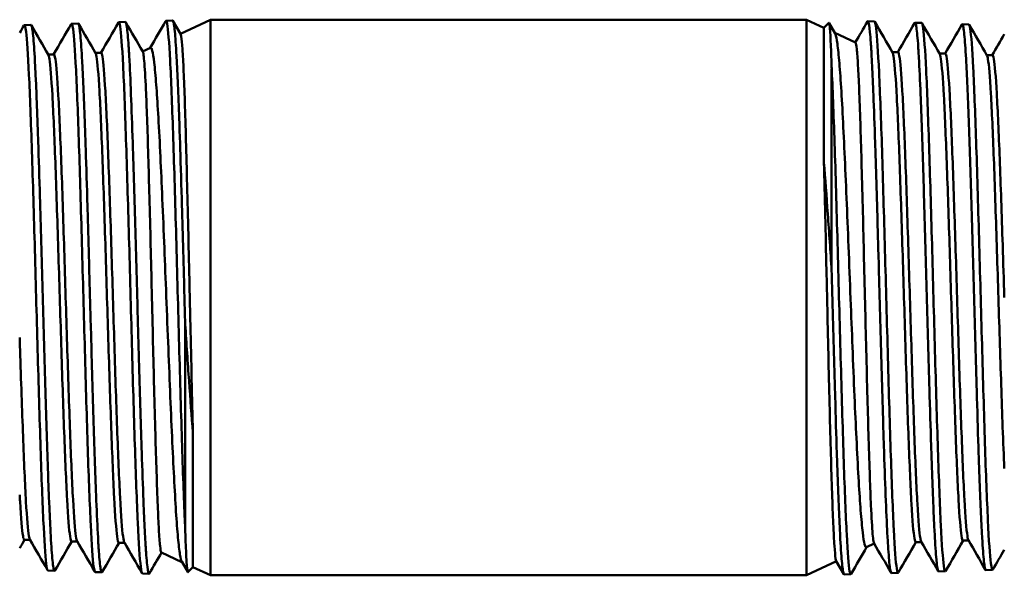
# Model space of a CAD drawing. Header units: inches. Extents: x 1 to 203, y 4 to 128.
# Tile 64 of 127: x 61.024 to 62.514, y 81.332 to 82.172. Entities that reach past the tile are written whole.
import ezdxf

# ---------------------------------------------------------------- set-up
doc = ezdxf.new("R2010")
doc.units = ezdxf.units.IN
doc.header["$LTSCALE"] = 6
doc.header["$MEASUREMENT"] = 0
doc.layers.add('Visible (ANSI)', color=7, linetype='Continuous', lineweight=50)

msp = doc.modelspace()

# ---------------------------------------------------------------- linework, layer by layer
at = {"layer": 'Visible (ANSI)'}
for p, q in [((61.0315, 82.1633), (61.0415, 82.1636)), ((61.1029, 82.1655), (61.1129, 82.1658)), ((61.1743, 82.1677), (61.1844, 82.1681)), ((61.2458, 82.17), (61.2558, 82.1703)), ((61.2563, 82.1698), (61.2678, 82.1499)), ((61.2676, 82.1503), (61.313, 82.1715)), ((61.313, 82.1715), (61.313, 81.3315)), ((61.313, 82.1715), (62.2143, 82.1715)), ((62.2143, 81.3315), (62.2143, 82.1715)), ((62.2408, 82.1591), (62.2143, 82.1715)), ((62.2408, 82.1591), (62.2483, 82.1667)), ((62.2408, 82.1591), (62.2408, 81.9558)), ((62.2487, 82.1665), (62.2578, 82.1508)), ((62.3172, 82.1689), (62.3072, 82.1692)), ((62.3886, 82.1666), (62.3786, 82.1669)), ((62.4601, 82.1644), (62.45, 82.1647)), ((62.2885, 82.1369), (62.2574, 82.1514)), ((61.2103, 82.1236), (61.2222, 82.1292)), ((61.0761, 82.1191), (61.0675, 82.1191)), ((61.1476, 82.1213), (61.1389, 82.1213)), ((62.3443, 82.1224), (62.3529, 82.1224)), ((62.4157, 82.1202), (62.4243, 82.1202)), ((62.4871, 82.118), (62.4958, 82.118)), ((62.2525, 81.7921), (62.2525, 82.0971)), ((61.2748, 81.7109), (61.2748, 81.4059)), ((61.2865, 81.3439), (61.2865, 81.5472)), ((61.0401, 81.385), (61.0315, 81.385)), ((61.1115, 81.3828), (61.1029, 81.3828)), ((61.183, 81.3806), (61.1744, 81.3806)), ((62.3169, 81.3794), (62.305, 81.3738)), ((62.3797, 81.3817), (62.3883, 81.3817)), ((62.4511, 81.3839), (62.4597, 81.3839)), ((61.2387, 81.3661), (61.2699, 81.3516)), ((61.2786, 81.3365), (61.2695, 81.3522)), ((61.2865, 81.3439), (61.2789, 81.3363)), ((61.2865, 81.3439), (61.313, 81.3315)), ((62.2597, 81.3527), (62.2143, 81.3315)), ((62.2709, 81.3332), (62.2594, 81.3531)), ((62.4958, 81.3397), (62.4857, 81.3394)), ((61.0672, 81.3386), (61.0772, 81.3383)), ((61.1386, 81.3364), (61.1486, 81.3361)), ((61.2101, 81.3341), (61.2201, 81.3338)), ((61.313, 81.3315), (62.2143, 81.3315)), ((62.2815, 81.333), (62.2715, 81.3327)), ((62.3529, 81.3353), (62.3429, 81.3349)), ((62.4243, 81.3375), (62.4143, 81.3372))]:
    msp.add_line(p, q, dxfattribs=at)
for centre, start_param, end_param in [((62.2521, 81.8394), 5.603007, 5.614816), ((61.2751, 81.6636), 2.461415, 2.473224)]:
    msp.add_ellipse(centre, major_axis=(-0.0059, 0.3314), ratio=0.02431, start_param=start_param, end_param=end_param, dxfattribs=at)
for points in [[(61.0244, 82.1515), (61.0266, 82.1553), (61.0288, 82.159), (61.0309, 82.1628)], [(61.0421, 82.163), (61.0507, 82.1482), (61.0593, 82.1334), (61.0678, 82.1186)], [(61.0758, 82.1191), (61.0847, 82.1344), (61.0935, 82.1497), (61.1024, 82.165)], [(61.1135, 82.1654), (61.1221, 82.1505), (61.1307, 82.1356), (61.1392, 82.1208)], [(61.1473, 82.1213), (61.1561, 82.1366), (61.165, 82.1519), (61.1738, 82.1672)], [(61.185, 82.1675), (61.1935, 82.1527), (61.202, 82.138), (61.2106, 82.1232)], [(61.2218, 82.129), (61.2296, 82.1425), (61.2374, 82.156), (61.2452, 82.1695)], [(62.2883, 82.137), (62.2944, 82.1476), (62.3005, 82.1581), (62.3066, 82.1687)], [(62.3178, 82.1681), (62.3268, 82.1527), (62.3357, 82.1373), (62.3446, 82.1219)], [(62.3526, 82.1224), (62.3611, 82.1371), (62.3696, 82.1518), (62.378, 82.1665)], [(62.3893, 82.1659), (62.3982, 82.1505), (62.4071, 82.1351), (62.416, 82.1197)], [(62.424, 82.1202), (62.4325, 82.1349), (62.441, 82.1496), (62.4495, 82.1642)], [(62.4607, 82.1637), (62.4696, 82.1483), (62.4785, 82.1329), (62.4874, 82.1175)], [(62.4955, 82.118), (62.5015, 82.1285), (62.5076, 82.1389), (62.5136, 82.1494)], [(61.0318, 81.385), (61.0293, 81.3808), (61.0269, 81.3765), (61.0244, 81.3723)], [(61.0666, 81.3393), (61.0576, 81.3547), (61.0487, 81.3701), (61.0398, 81.3855)], [(62.4851, 81.34), (62.4765, 81.3548), (62.468, 81.3696), (62.4594, 81.3844)], [(61.1032, 81.3828), (61.0947, 81.3681), (61.0863, 81.3534), (61.0778, 81.3388)], [(61.138, 81.3371), (61.1291, 81.3525), (61.1202, 81.3679), (61.1112, 81.3833)], [(61.1747, 81.3806), (61.1662, 81.3659), (61.1577, 81.3512), (61.1492, 81.3365)], [(61.2094, 81.3349), (61.2005, 81.3503), (61.1916, 81.3657), (61.1827, 81.3811)], [(62.3054, 81.374), (62.2976, 81.3605), (62.2898, 81.347), (62.282, 81.3335)], [(62.3423, 81.3355), (62.3338, 81.3503), (62.3252, 81.365), (62.3167, 81.3798)], [(62.38, 81.3817), (62.3711, 81.3664), (62.3623, 81.3511), (62.3534, 81.3358)], [(62.4138, 81.3376), (62.4052, 81.3525), (62.3966, 81.3674), (62.388, 81.3822)], [(62.4514, 81.3839), (62.4426, 81.3686), (62.4337, 81.3533), (62.4249, 81.338)], [(62.5136, 81.3702), (62.5079, 81.3602), (62.5021, 81.3502), (62.4963, 81.3402)], [(61.239, 81.366), (61.2328, 81.3554), (61.2267, 81.3449), (61.2206, 81.3343)]]:
    msp.add_open_spline(points, degree=3, dxfattribs=at)
for points, knots in [([(61.0672, 81.3386), (61.0665, 81.3386), (61.0658, 81.3409), (61.0652, 81.3453), (61.0637, 81.355), (61.0622, 81.3751), (61.0607, 81.4042), (61.0592, 81.4333), (61.0577, 81.4714), (61.0563, 81.5156), (61.0548, 81.5598), (61.0533, 81.61), (61.0518, 81.6625), (61.0503, 81.715), (61.0488, 81.7698), (61.0474, 81.8228), (61.0459, 81.8757), (61.0444, 81.9268), (61.0429, 81.9722), (61.0414, 82.0176), (61.04, 82.0572), (61.0385, 82.0881), (61.037, 82.1191), (61.0355, 82.1413), (61.034, 82.1531), (61.033, 82.1613), (61.032, 82.1646), (61.0309, 82.1628)], [-0.48616775, -0.48616775, -0.48616775, -0.48616775, -0.484375, -0.484375, -0.484375, -0.48046875, -0.48046875, -0.48046875, -0.4765625, -0.4765625, -0.4765625, -0.47265625, -0.47265625, -0.47265625, -0.46875, -0.46875, -0.46875, -0.46484375, -0.46484375, -0.46484375, -0.4609375, -0.4609375, -0.4609375, -0.45703125, -0.45703125, -0.45703125, -0.45432955, -0.45432955, -0.45432955, -0.45432955]), ([(61.0415, 82.1636), (61.0416, 82.1636), (61.0417, 82.1636), (61.0417, 82.1635), (61.0422, 82.1632), (61.0426, 82.1619), (61.0431, 82.1597), (61.0435, 82.1575), (61.044, 82.1543), (61.0444, 82.1502), (61.0453, 82.142), (61.0462, 82.1303), (61.0471, 82.115), (61.0475, 82.1074), (61.048, 82.0989), (61.0484, 82.0897), (61.0489, 82.0805), (61.0493, 82.0705), (61.0498, 82.0599), (61.0502, 82.0492), (61.0506, 82.0378), (61.0511, 82.0257), (61.0515, 82.0135), (61.052, 82.0008), (61.0524, 81.9876), (61.0533, 81.9612), (61.0542, 81.9329), (61.0551, 81.9026), (61.056, 81.8723), (61.0569, 81.8412), (61.0578, 81.8093), (61.0582, 81.7934), (61.0587, 81.7772), (61.0591, 81.7609), (61.0595, 81.7447), (61.06, 81.7286), (61.0604, 81.7126), (61.0609, 81.6966), (61.0613, 81.6807), (61.0618, 81.6649), (61.0622, 81.6492), (61.0627, 81.6334), (61.0631, 81.6181), (61.064, 81.5874), (61.0649, 81.5584), (61.0658, 81.5311), (61.0662, 81.5174), (61.0667, 81.5041), (61.0671, 81.4915), (61.0675, 81.479), (61.068, 81.4671), (61.0684, 81.4558), (61.0689, 81.4446), (61.0693, 81.4341), (61.0698, 81.4242), (61.0702, 81.4143), (61.0707, 81.4051), (61.0711, 81.3968), (61.072, 81.3802), (61.0729, 81.3671), (61.0738, 81.3574), (61.0742, 81.3525), (61.0747, 81.3485), (61.0751, 81.3455), (61.0756, 81.3425), (61.076, 81.3404), (61.0764, 81.3393), (61.0769, 81.3382), (61.0773, 81.338), (61.0778, 81.3387), (61.0778, 81.3387), (61.0778, 81.3388), (61.0778, 81.3388)], [0.6558918, 0.6558918, 0.6558918, 0.6558918, 0.65625, 0.65625, 0.65625, 0.65820312, 0.65820312, 0.65820312, 0.66015625, 0.66015625, 0.66015625, 0.6640625, 0.6640625, 0.6640625, 0.66601562, 0.66601562, 0.66601562, 0.66796875, 0.66796875, 0.66796875, 0.66992187, 0.66992187, 0.66992187, 0.671875, 0.671875, 0.671875, 0.67578125, 0.67578125, 0.67578125, 0.6796875, 0.6796875, 0.6796875, 0.68164062, 0.68164062, 0.68164062, 0.68359375, 0.68359375, 0.68359375, 0.68554687, 0.68554687, 0.68554687, 0.6875, 0.6875, 0.6875, 0.69140625, 0.69140625, 0.69140625, 0.69335937, 0.69335937, 0.69335937, 0.6953125, 0.6953125, 0.6953125, 0.69726562, 0.69726562, 0.69726562, 0.69921875, 0.69921875, 0.69921875, 0.703125, 0.703125, 0.703125, 0.70507812, 0.70507812, 0.70507812, 0.70703125, 0.70703125, 0.70703125, 0.70898437, 0.70898437, 0.70898437, 0.7090062, 0.7090062, 0.7090062, 0.7090062]), ([(61.1386, 81.3364), (61.1379, 81.3364), (61.1371, 81.3393), (61.1363, 81.3449), (61.1348, 81.3559), (61.1334, 81.3773), (61.1319, 81.4077), (61.1304, 81.438), (61.1289, 81.4772), (61.1274, 81.5223), (61.1259, 81.5674), (61.1245, 81.6184), (61.123, 81.6714), (61.1215, 81.7245), (61.12, 81.7796), (61.1185, 81.8326), (61.117, 81.8856), (61.1156, 81.9365), (61.1141, 81.9814), (61.1126, 82.0263), (61.1111, 82.0653), (61.1096, 82.0954), (61.1082, 82.1255), (61.1067, 82.1466), (61.1052, 82.1573), (61.1042, 82.1641), (61.1033, 82.1666), (61.1024, 82.165)], [-0.54889906, -0.54889906, -0.54889906, -0.54889906, -0.546875, -0.546875, -0.546875, -0.54296875, -0.54296875, -0.54296875, -0.5390625, -0.5390625, -0.5390625, -0.53515625, -0.53515625, -0.53515625, -0.53125, -0.53125, -0.53125, -0.52734375, -0.52734375, -0.52734375, -0.5234375, -0.5234375, -0.5234375, -0.51953125, -0.51953125, -0.51953125, -0.51706441, -0.51706441, -0.51706441, -0.51706441]), ([(61.1129, 82.1658), (61.1132, 82.1658), (61.1134, 82.1655), (61.1137, 82.165), (61.1146, 82.1629), (61.1154, 82.1571), (61.1163, 82.1476), (61.1172, 82.138), (61.1181, 82.125), (61.119, 82.1087), (61.1194, 82.1005), (61.1199, 82.0915), (61.1203, 82.0817), (61.1208, 82.0719), (61.1212, 82.0614), (61.1216, 82.0502), (61.1221, 82.0391), (61.1225, 82.0273), (61.123, 82.0149), (61.1234, 82.0024), (61.1239, 81.9893), (61.1243, 81.9756), (61.1252, 81.9483), (61.1261, 81.9195), (61.1269, 81.8891), (61.1274, 81.8739), (61.1278, 81.8582), (61.1283, 81.8423), (61.1287, 81.8265), (61.1292, 81.8106), (61.1296, 81.7947), (61.13, 81.7787), (61.1305, 81.7626), (61.1309, 81.7465), (61.1314, 81.7304), (61.1318, 81.714), (61.1323, 81.698), (61.1332, 81.6659), (61.134, 81.6347), (61.1349, 81.6045), (61.1353, 81.5894), (61.1358, 81.5744), (61.1362, 81.5601), (61.1367, 81.5457), (61.1371, 81.5319), (61.1376, 81.5186), (61.138, 81.5053), (61.1384, 81.4925), (61.1389, 81.4803), (61.1393, 81.468), (61.1398, 81.4562), (61.1402, 81.4453), (61.1411, 81.4235), (61.142, 81.4047), (61.1429, 81.3889), (61.1433, 81.381), (61.1437, 81.3738), (61.1442, 81.3677), (61.1446, 81.3615), (61.1451, 81.3562), (61.1455, 81.3518), (61.146, 81.3475), (61.1464, 81.344), (61.1468, 81.3414), (61.1473, 81.3388), (61.1477, 81.3371), (61.1482, 81.3364), (61.1485, 81.3359), (61.1489, 81.3359), (61.1492, 81.3365)], [0.76062656, 0.76062656, 0.76062656, 0.76062656, 0.76171875, 0.76171875, 0.76171875, 0.765625, 0.765625, 0.765625, 0.76953125, 0.76953125, 0.76953125, 0.77148437, 0.77148437, 0.77148437, 0.7734375, 0.7734375, 0.7734375, 0.77539062, 0.77539062, 0.77539062, 0.77734375, 0.77734375, 0.77734375, 0.78125, 0.78125, 0.78125, 0.78320312, 0.78320312, 0.78320312, 0.78515625, 0.78515625, 0.78515625, 0.78710937, 0.78710937, 0.78710937, 0.7890625, 0.7890625, 0.7890625, 0.79296875, 0.79296875, 0.79296875, 0.79492187, 0.79492187, 0.79492187, 0.796875, 0.796875, 0.796875, 0.79882812, 0.79882812, 0.79882812, 0.80078125, 0.80078125, 0.80078125, 0.8046875, 0.8046875, 0.8046875, 0.80664062, 0.80664062, 0.80664062, 0.80859375, 0.80859375, 0.80859375, 0.81054687, 0.81054687, 0.81054687, 0.8125, 0.8125, 0.8125, 0.81402679, 0.81402679, 0.81402679, 0.81402679]), ([(61.2101, 81.3342), (61.2092, 81.3342), (61.2083, 81.3378), (61.2075, 81.3448), (61.206, 81.3571), (61.2045, 81.3798), (61.203, 81.4113), (61.2016, 81.4428), (61.2001, 81.4831), (61.1986, 81.5292), (61.1971, 81.5752), (61.1956, 81.6269), (61.1941, 81.6805), (61.1927, 81.7341), (61.1912, 81.7895), (61.1897, 81.8425), (61.1882, 81.8955), (61.1867, 81.9461), (61.1852, 81.9906), (61.1838, 82.0351), (61.1823, 82.0733), (61.1808, 82.1025), (61.1793, 82.1317), (61.1778, 82.1518), (61.1764, 82.1613), (61.1755, 82.1667), (61.1747, 82.1687), (61.1738, 82.1672)], [-0.61163037, -0.61163037, -0.61163037, -0.61163037, -0.609375, -0.609375, -0.609375, -0.60546875, -0.60546875, -0.60546875, -0.6015625, -0.6015625, -0.6015625, -0.59765625, -0.59765625, -0.59765625, -0.59375, -0.59375, -0.59375, -0.58984375, -0.58984375, -0.58984375, -0.5859375, -0.5859375, -0.5859375, -0.58203125, -0.58203125, -0.58203125, -0.57979952, -0.57979952, -0.57979952, -0.57979952]), ([(61.1844, 82.1681), (61.1846, 82.1681), (61.1849, 82.1677), (61.1852, 82.1669), (61.1857, 82.1657), (61.1861, 82.1636), (61.1865, 82.1605), (61.187, 82.1575), (61.1874, 82.1535), (61.1878, 82.1487), (61.1883, 82.1439), (61.1887, 82.1381), (61.1892, 82.1315), (61.1896, 82.1248), (61.1901, 82.1173), (61.1905, 82.109), (61.1914, 82.0925), (61.1922, 82.073), (61.1931, 82.0503), (61.194, 82.0276), (61.1949, 82.0026), (61.1958, 81.9755), (61.1962, 81.9619), (61.1966, 81.9477), (61.1971, 81.9331), (61.1975, 81.9185), (61.198, 81.9036), (61.1984, 81.8884), (61.1989, 81.8732), (61.1993, 81.8578), (61.1997, 81.842), (61.2002, 81.8263), (61.2006, 81.8102), (61.2011, 81.7941), (61.2019, 81.7618), (61.2028, 81.7297), (61.2037, 81.6977), (61.2041, 81.6817), (61.2046, 81.6657), (61.205, 81.6499), (61.2055, 81.6342), (61.2059, 81.6188), (61.2063, 81.6038), (61.2068, 81.5888), (61.2072, 81.5741), (61.2077, 81.5598), (61.2081, 81.5454), (61.2085, 81.5313), (61.209, 81.5179), (61.2099, 81.4911), (61.2107, 81.4667), (61.2116, 81.4448), (61.212, 81.4338), (61.2125, 81.4234), (61.2129, 81.4139), (61.2134, 81.4044), (61.2138, 81.3957), (61.2142, 81.3878), (61.2147, 81.3799), (61.2151, 81.3728), (61.2156, 81.3665), (61.216, 81.3602), (61.2164, 81.3548), (61.2169, 81.3503), (61.2178, 81.3413), (61.2186, 81.336), (61.2195, 81.3344), (61.2199, 81.3337), (61.2203, 81.3337), (61.2206, 81.3343)], [0.86593883, 0.86593883, 0.86593883, 0.86593883, 0.8671875, 0.8671875, 0.8671875, 0.86914062, 0.86914062, 0.86914062, 0.87109375, 0.87109375, 0.87109375, 0.87304687, 0.87304687, 0.87304687, 0.875, 0.875, 0.875, 0.87890625, 0.87890625, 0.87890625, 0.8828125, 0.8828125, 0.8828125, 0.88476562, 0.88476562, 0.88476562, 0.88671875, 0.88671875, 0.88671875, 0.88867187, 0.88867187, 0.88867187, 0.890625, 0.890625, 0.890625, 0.89453125, 0.89453125, 0.89453125, 0.89648437, 0.89648437, 0.89648437, 0.8984375, 0.8984375, 0.8984375, 0.90039062, 0.90039062, 0.90039062, 0.90234375, 0.90234375, 0.90234375, 0.90625, 0.90625, 0.90625, 0.90820312, 0.90820312, 0.90820312, 0.91015625, 0.91015625, 0.91015625, 0.91210937, 0.91210937, 0.91210937, 0.9140625, 0.9140625, 0.9140625, 0.91796875, 0.91796875, 0.91796875, 0.91961105, 0.91961105, 0.91961105, 0.91961105]), ([(61.2746, 81.4059), (61.2745, 81.4089), (61.2743, 81.412), (61.2742, 81.4152), (61.2727, 81.4479), (61.2712, 81.4893), (61.2698, 81.5362), (61.2683, 81.5832), (61.2668, 81.6357), (61.2653, 81.6897), (61.2638, 81.7438), (61.2623, 81.7994), (61.2609, 81.8524), (61.2594, 81.9054), (61.2579, 81.9558), (61.2564, 81.9998), (61.2549, 82.0437), (61.2534, 82.0812), (61.252, 82.1095), (61.2505, 82.1378), (61.249, 82.1568), (61.2475, 82.1651), (61.2468, 82.1693), (61.246, 82.1708), (61.2452, 82.1695)], [-0.66835127, -0.66835127, -0.66835127, -0.66835127, -0.66796875, -0.66796875, -0.66796875, -0.6640625, -0.6640625, -0.6640625, -0.66015625, -0.66015625, -0.66015625, -0.65625, -0.65625, -0.65625, -0.65234375, -0.65234375, -0.65234375, -0.6484375, -0.6484375, -0.6484375, -0.64453125, -0.64453125, -0.64453125, -0.64253476, -0.64253476, -0.64253476, -0.64253476]), ([(61.2558, 82.1703), (61.256, 82.1703), (61.2562, 82.1701), (61.2564, 82.1698), (61.2568, 82.169), (61.2572, 82.1673), (61.2577, 82.1646), (61.2581, 82.162), (61.2586, 82.1583), (61.259, 82.1539), (61.2599, 82.1449), (61.2607, 82.1325), (61.2616, 82.1167), (61.2621, 82.1087), (61.2625, 82.0999), (61.2629, 82.0904), (61.2634, 82.081), (61.2638, 82.0708), (61.2642, 82.0599), (61.2647, 82.0491), (61.2651, 82.0375), (61.2656, 82.0252), (61.266, 82.013), (61.2664, 82), (61.2669, 81.9867), (61.2677, 81.96), (61.2686, 81.9315), (61.2695, 81.9012), (61.2699, 81.8861), (61.2704, 81.8706), (61.2708, 81.8549), (61.2713, 81.8393), (61.2717, 81.8236), (61.2721, 81.8077), (61.2726, 81.7917), (61.273, 81.7756), (61.2734, 81.7594), (61.2739, 81.7431), (61.2743, 81.7269), (61.2748, 81.7109)], [0.97180232, 0.97180232, 0.97180232, 0.97180232, 0.97265625, 0.97265625, 0.97265625, 0.97460937, 0.97460937, 0.97460937, 0.9765625, 0.9765625, 0.9765625, 0.98046875, 0.98046875, 0.98046875, 0.98242187, 0.98242187, 0.98242187, 0.984375, 0.984375, 0.984375, 0.98632812, 0.98632812, 0.98632812, 0.98828125, 0.98828125, 0.98828125, 0.9921875, 0.9921875, 0.9921875, 0.99414062, 0.99414062, 0.99414062, 0.99609375, 0.99609375, 0.99609375, 0.99804687, 0.99804687, 0.99804687, 1, 1, 1, 1]), ([(62.2483, 82.1667), (62.2487, 82.1671), (62.2492, 82.1652), (62.2496, 82.1611), (62.2497, 82.1596), (62.2499, 82.1577), (62.2501, 82.1556), (62.2504, 82.1512), (62.2507, 82.1454), (62.251, 82.1385), (62.2515, 82.1282), (62.252, 82.1152), (62.2525, 82.0996)], [0.639372, 0.639372, 0.639372, 0.639372, 0.75, 0.75, 0.75, 0.7910753, 0.7910753, 0.7910753, 0.875, 0.875, 0.875, 1, 1, 1, 1]), ([(62.3429, 81.3349), (62.3426, 81.3349), (62.3423, 81.3353), (62.342, 81.3361), (62.3416, 81.3373), (62.3411, 81.3394), (62.3407, 81.3425), (62.3403, 81.3455), (62.3398, 81.3495), (62.3394, 81.3543), (62.339, 81.3591), (62.3385, 81.3649), (62.3381, 81.3715), (62.3376, 81.3782), (62.3372, 81.3857), (62.3367, 81.394), (62.3359, 81.4105), (62.335, 81.43), (62.3341, 81.4527), (62.3332, 81.4754), (62.3323, 81.5004), (62.3315, 81.5275), (62.331, 81.5411), (62.3306, 81.5553), (62.3302, 81.5699), (62.3297, 81.5845), (62.3293, 81.5994), (62.3288, 81.6146), (62.3284, 81.6298), (62.3279, 81.6452), (62.3275, 81.661), (62.3271, 81.6767), (62.3266, 81.6928), (62.3262, 81.7089), (62.3253, 81.7412), (62.3244, 81.7733), (62.3236, 81.8053), (62.3231, 81.8213), (62.3227, 81.8373), (62.3222, 81.8531), (62.3218, 81.8688), (62.3214, 81.8842), (62.3209, 81.8992), (62.3205, 81.9142), (62.32, 81.9289), (62.3196, 81.9432), (62.3192, 81.9576), (62.3187, 81.9717), (62.3183, 81.9851), (62.3174, 82.0119), (62.3165, 82.0363), (62.3156, 82.0582), (62.3152, 82.0692), (62.3148, 82.0796), (62.3143, 82.0891), (62.3139, 82.0986), (62.3134, 82.1073), (62.313, 82.1152), (62.3126, 82.1231), (62.3121, 82.1302), (62.3117, 82.1365), (62.3113, 82.1428), (62.3108, 82.1482), (62.3104, 82.1527), (62.3095, 82.1617), (62.3086, 82.167), (62.3077, 82.1686), (62.3074, 82.1693), (62.307, 82.1693), (62.3066, 82.1687)], [0.86593883, 0.86593883, 0.86593883, 0.86593883, 0.8671875, 0.8671875, 0.8671875, 0.86914063, 0.86914063, 0.86914063, 0.87109375, 0.87109375, 0.87109375, 0.87304688, 0.87304688, 0.87304688, 0.875, 0.875, 0.875, 0.87890625, 0.87890625, 0.87890625, 0.8828125, 0.8828125, 0.8828125, 0.88476563, 0.88476563, 0.88476563, 0.88671875, 0.88671875, 0.88671875, 0.88867188, 0.88867188, 0.88867188, 0.890625, 0.890625, 0.890625, 0.89453125, 0.89453125, 0.89453125, 0.89648438, 0.89648438, 0.89648438, 0.8984375, 0.8984375, 0.8984375, 0.90039063, 0.90039063, 0.90039063, 0.90234375, 0.90234375, 0.90234375, 0.90625, 0.90625, 0.90625, 0.90820313, 0.90820313, 0.90820313, 0.91015625, 0.91015625, 0.91015625, 0.91210938, 0.91210938, 0.91210938, 0.9140625, 0.9140625, 0.9140625, 0.91796875, 0.91796875, 0.91796875, 0.91961105, 0.91961105, 0.91961105, 0.91961105]), ([(62.3172, 82.1688), (62.3181, 82.1688), (62.3189, 82.1652), (62.3198, 82.1582), (62.3212, 82.1459), (62.3227, 82.1232), (62.3242, 82.0917), (62.3257, 82.0602), (62.3272, 82.0199), (62.3287, 81.9738), (62.3301, 81.9278), (62.3316, 81.8761), (62.3331, 81.8225), (62.3346, 81.7689), (62.3361, 81.7135), (62.3376, 81.6605), (62.339, 81.6075), (62.3405, 81.5569), (62.342, 81.5124), (62.3435, 81.4679), (62.345, 81.4297), (62.3465, 81.4005), (62.3479, 81.3713), (62.3494, 81.3512), (62.3509, 81.3417), (62.3517, 81.3363), (62.3526, 81.3343), (62.3534, 81.3358)], [-0.61163037, -0.61163037, -0.61163037, -0.61163037, -0.609375, -0.609375, -0.609375, -0.60546875, -0.60546875, -0.60546875, -0.6015625, -0.6015625, -0.6015625, -0.59765625, -0.59765625, -0.59765625, -0.59375, -0.59375, -0.59375, -0.58984375, -0.58984375, -0.58984375, -0.5859375, -0.5859375, -0.5859375, -0.58203125, -0.58203125, -0.58203125, -0.57979952, -0.57979952, -0.57979952, -0.57979952]), ([(62.4143, 81.3372), (62.4141, 81.3372), (62.4138, 81.3375), (62.4136, 81.338), (62.4127, 81.3401), (62.4118, 81.3459), (62.4109, 81.3554), (62.41, 81.365), (62.4091, 81.378), (62.4083, 81.3943), (62.4078, 81.4025), (62.4074, 81.4115), (62.4069, 81.4213), (62.4065, 81.4311), (62.4061, 81.4416), (62.4056, 81.4528), (62.4052, 81.4639), (62.4047, 81.4757), (62.4043, 81.4881), (62.4038, 81.5006), (62.4034, 81.5137), (62.4029, 81.5274), (62.4021, 81.5547), (62.4012, 81.5835), (62.4003, 81.614), (62.3999, 81.6292), (62.3994, 81.6448), (62.399, 81.6607), (62.3985, 81.6765), (62.3981, 81.6924), (62.3976, 81.7083), (62.3972, 81.7243), (62.3968, 81.7404), (62.3963, 81.7565), (62.3959, 81.7726), (62.3954, 81.789), (62.395, 81.805), (62.3941, 81.8371), (62.3932, 81.8683), (62.3923, 81.8985), (62.3919, 81.9136), (62.3915, 81.9286), (62.391, 81.9429), (62.3906, 81.9573), (62.3901, 81.9711), (62.3897, 81.9844), (62.3892, 81.9977), (62.3888, 82.0105), (62.3884, 82.0227), (62.3879, 82.035), (62.3875, 82.0468), (62.387, 82.0577), (62.3861, 82.0795), (62.3853, 82.0983), (62.3844, 82.1141), (62.3839, 82.122), (62.3835, 82.1292), (62.3831, 82.1353), (62.3826, 82.1415), (62.3822, 82.1468), (62.3817, 82.1512), (62.3813, 82.1556), (62.3808, 82.1591), (62.3804, 82.1616), (62.38, 82.1642), (62.3795, 82.1659), (62.3791, 82.1666), (62.3787, 82.1671), (62.3784, 82.1671), (62.378, 82.1665)], [0.76062656, 0.76062656, 0.76062656, 0.76062656, 0.76171875, 0.76171875, 0.76171875, 0.765625, 0.765625, 0.765625, 0.76953125, 0.76953125, 0.76953125, 0.77148438, 0.77148438, 0.77148438, 0.7734375, 0.7734375, 0.7734375, 0.77539063, 0.77539063, 0.77539063, 0.77734375, 0.77734375, 0.77734375, 0.78125, 0.78125, 0.78125, 0.78320313, 0.78320313, 0.78320313, 0.78515625, 0.78515625, 0.78515625, 0.78710938, 0.78710938, 0.78710938, 0.7890625, 0.7890625, 0.7890625, 0.79296875, 0.79296875, 0.79296875, 0.79492188, 0.79492188, 0.79492188, 0.796875, 0.796875, 0.796875, 0.79882813, 0.79882813, 0.79882813, 0.80078125, 0.80078125, 0.80078125, 0.8046875, 0.8046875, 0.8046875, 0.80664063, 0.80664063, 0.80664063, 0.80859375, 0.80859375, 0.80859375, 0.81054688, 0.81054688, 0.81054688, 0.8125, 0.8125, 0.8125, 0.81402679, 0.81402679, 0.81402679, 0.81402679]), ([(62.3886, 82.1666), (62.3894, 82.1666), (62.3902, 82.1637), (62.3909, 82.1581), (62.3924, 82.1471), (62.3939, 82.1257), (62.3954, 82.0954), (62.3969, 82.065), (62.3983, 82.0258), (62.3998, 81.9807), (62.4013, 81.9356), (62.4028, 81.8846), (62.4043, 81.8316), (62.4058, 81.7785), (62.4072, 81.7234), (62.4087, 81.6704), (62.4102, 81.6174), (62.4117, 81.5665), (62.4132, 81.5216), (62.4147, 81.4767), (62.4161, 81.4377), (62.4176, 81.4076), (62.4191, 81.3775), (62.4206, 81.3564), (62.4221, 81.3457), (62.423, 81.3389), (62.4239, 81.3364), (62.4249, 81.338)], [-0.54889906, -0.54889906, -0.54889906, -0.54889906, -0.546875, -0.546875, -0.546875, -0.54296875, -0.54296875, -0.54296875, -0.5390625, -0.5390625, -0.5390625, -0.53515625, -0.53515625, -0.53515625, -0.53125, -0.53125, -0.53125, -0.52734375, -0.52734375, -0.52734375, -0.5234375, -0.5234375, -0.5234375, -0.51953125, -0.51953125, -0.51953125, -0.51706441, -0.51706441, -0.51706441, -0.51706441]), ([(62.4858, 81.3394), (62.4857, 81.3394), (62.4856, 81.3394), (62.4855, 81.3395), (62.4851, 81.3398), (62.4846, 81.3411), (62.4842, 81.3433), (62.4837, 81.3455), (62.4833, 81.3487), (62.4828, 81.3528), (62.4819, 81.361), (62.4811, 81.3727), (62.4802, 81.388), (62.4797, 81.3956), (62.4793, 81.4041), (62.4788, 81.4133), (62.4784, 81.4225), (62.4779, 81.4325), (62.4775, 81.4431), (62.4771, 81.4538), (62.4766, 81.4652), (62.4762, 81.4773), (62.4757, 81.4895), (62.4753, 81.5022), (62.4748, 81.5154), (62.4739, 81.5418), (62.4731, 81.5701), (62.4722, 81.6004), (62.4713, 81.6307), (62.4704, 81.6618), (62.4695, 81.6937), (62.469, 81.7096), (62.4686, 81.7258), (62.4682, 81.7421), (62.4677, 81.7583), (62.4673, 81.7744), (62.4668, 81.7904), (62.4664, 81.8064), (62.4659, 81.8223), (62.4655, 81.8381), (62.465, 81.8538), (62.4646, 81.8696), (62.4641, 81.8849), (62.4633, 81.9156), (62.4624, 81.9446), (62.4615, 81.9719), (62.461, 81.9856), (62.4606, 81.9989), (62.4601, 82.0115), (62.4597, 82.024), (62.4593, 82.0359), (62.4588, 82.0472), (62.4584, 82.0584), (62.4579, 82.0689), (62.4575, 82.0788), (62.457, 82.0887), (62.4566, 82.0979), (62.4561, 82.1062), (62.4553, 82.1228), (62.4544, 82.1359), (62.4535, 82.1456), (62.453, 82.1505), (62.4526, 82.1545), (62.4521, 82.1575), (62.4517, 82.1605), (62.4513, 82.1626), (62.4508, 82.1637), (62.4504, 82.1648), (62.4499, 82.165), (62.4495, 82.1643), (62.4495, 82.1643), (62.4495, 82.1643), (62.4495, 82.1642)], [0.6558918, 0.6558918, 0.6558918, 0.6558918, 0.65625, 0.65625, 0.65625, 0.65820313, 0.65820313, 0.65820313, 0.66015625, 0.66015625, 0.66015625, 0.6640625, 0.6640625, 0.6640625, 0.66601563, 0.66601563, 0.66601563, 0.66796875, 0.66796875, 0.66796875, 0.66992188, 0.66992188, 0.66992188, 0.671875, 0.671875, 0.671875, 0.67578125, 0.67578125, 0.67578125, 0.6796875, 0.6796875, 0.6796875, 0.68164063, 0.68164063, 0.68164063, 0.68359375, 0.68359375, 0.68359375, 0.68554688, 0.68554688, 0.68554688, 0.6875, 0.6875, 0.6875, 0.69140625, 0.69140625, 0.69140625, 0.69335938, 0.69335938, 0.69335938, 0.6953125, 0.6953125, 0.6953125, 0.69726563, 0.69726563, 0.69726563, 0.69921875, 0.69921875, 0.69921875, 0.703125, 0.703125, 0.703125, 0.70507813, 0.70507813, 0.70507813, 0.70703125, 0.70703125, 0.70703125, 0.70898438, 0.70898438, 0.70898438, 0.7090062, 0.7090062, 0.7090062, 0.7090062]), ([(62.4601, 82.1644), (62.4607, 82.1644), (62.4614, 82.1621), (62.4621, 82.1577), (62.4636, 82.148), (62.4651, 82.1279), (62.4665, 82.0988), (62.468, 82.0697), (62.4695, 82.0316), (62.471, 81.9874), (62.4725, 81.9432), (62.474, 81.893), (62.4754, 81.8405), (62.4769, 81.788), (62.4784, 81.7332), (62.4799, 81.6802), (62.4814, 81.6273), (62.4829, 81.5762), (62.4843, 81.5308), (62.4858, 81.4855), (62.4873, 81.4458), (62.4888, 81.4149), (62.4903, 81.3839), (62.4917, 81.3617), (62.4932, 81.3499), (62.4943, 81.3417), (62.4953, 81.3384), (62.4963, 81.3402)], [-0.48616775, -0.48616775, -0.48616775, -0.48616775, -0.484375, -0.484375, -0.484375, -0.48046875, -0.48046875, -0.48046875, -0.4765625, -0.4765625, -0.4765625, -0.47265625, -0.47265625, -0.47265625, -0.46875, -0.46875, -0.46875, -0.46484375, -0.46484375, -0.46484375, -0.4609375, -0.4609375, -0.4609375, -0.45703125, -0.45703125, -0.45703125, -0.45432955, -0.45432955, -0.45432955, -0.45432955]), ([(61.2865, 81.5472), (61.2858, 81.5728), (61.2852, 81.5999), (61.2839, 81.6547), (61.2833, 81.6823), (61.2822, 81.7299), (61.2817, 81.7496), (61.2807, 81.7954), (61.2801, 81.8215), (61.2789, 81.8726), (61.2783, 81.8976), (61.2771, 81.9451), (61.2765, 81.9676), (61.2754, 82.0097), (61.2748, 82.0293), (61.2736, 82.0644), (61.273, 82.08), (61.2718, 82.1069), (61.2712, 82.1181), (61.27, 82.1357), (61.2694, 82.142), (61.2685, 82.148), (61.2682, 82.1494), (61.2678, 82.1499)], [-8.200658, -8.200658, -8.200658, -8.200658, -7.981197, -7.981197, -7.771908, -7.771908, -7.625103, -7.625103, -7.429207, -7.429207, -7.23141, -7.23141, -7.036089, -7.036089, -6.838921, -6.838921, -6.644176, -6.644176, -6.447639, -6.447639, -6.253471, -6.253471, -6.145242, -6.145242, -6.145242, -6.145242]), ([(62.305, 81.3738), (62.3041, 81.3734), (62.3032, 81.375), (62.3014, 81.3822), (62.3004, 81.3882), (62.2984, 81.4051), (62.2974, 81.4164), (62.2954, 81.4425), (62.2944, 81.4569), (62.2924, 81.4907), (62.2914, 81.5102), (62.2894, 81.5508), (62.2884, 81.5717), (62.2864, 81.6174), (62.2854, 81.6422), (62.2834, 81.6914), (62.2824, 81.7156), (62.2804, 81.7664), (62.2794, 81.7929), (62.2774, 81.8442), (62.2764, 81.8689), (62.2744, 81.9169), (62.2734, 81.9401), (62.2714, 81.9839), (62.2704, 82.0044), (62.2684, 82.0424), (62.2674, 82.0597), (62.2654, 82.0902), (62.2644, 82.1033), (62.2624, 82.1253), (62.2614, 82.1339), (62.2595, 82.1457), (62.2586, 82.1492), (62.2578, 82.1508)], [-4.171495, -4.171495, -4.171495, -4.171495, -4.003866, -4.003866, -3.824447, -3.824447, -3.629978, -3.629978, -3.449035, -3.449035, -3.252715, -3.252715, -3.070241, -3.070241, -2.872054, -2.872054, -2.688042, -2.688042, -2.487972, -2.487972, -2.295489, -2.295489, -2.101212, -2.101212, -1.907029, -1.907029, -1.711051, -1.711051, -1.51516, -1.51516, -1.317477, -1.317477, -1.14096, -1.14096, -1.14096, -1.14096]), ([(61.2222, 82.1292), (61.2231, 82.1296), (61.224, 82.128), (61.2259, 82.1208), (61.2269, 82.1148), (61.2289, 82.0979), (61.2299, 82.0866), (61.2319, 82.0606), (61.2328, 82.0461), (61.2348, 82.0123), (61.2359, 81.9928), (61.2379, 81.9522), (61.2388, 81.9313), (61.2408, 81.8856), (61.2418, 81.8608), (61.2439, 81.8116), (61.2448, 81.7874), (61.2468, 81.7366), (61.2478, 81.7101), (61.2499, 81.6588), (61.2509, 81.6341), (61.2529, 81.5861), (61.2539, 81.5629), (61.2559, 81.5191), (61.2569, 81.4986), (61.2589, 81.4606), (61.2598, 81.4433), (61.2618, 81.4128), (61.2628, 81.3997), (61.2648, 81.3777), (61.2658, 81.3691), (61.2677, 81.3573), (61.2686, 81.3538), (61.2695, 81.3522)], [-4.171495, -4.171495, -4.171495, -4.171495, -4.003866, -4.003866, -3.824447, -3.824447, -3.629978, -3.629978, -3.449035, -3.449035, -3.252715, -3.252715, -3.070241, -3.070241, -2.872054, -2.872054, -2.688042, -2.688042, -2.487972, -2.487972, -2.295489, -2.295489, -2.101212, -2.101212, -1.907029, -1.907029, -1.711051, -1.711051, -1.51516, -1.51516, -1.317477, -1.317477, -1.14096, -1.14096, -1.14096, -1.14096]), ([(62.2885, 82.1369), (62.2886, 82.1368), (62.2887, 82.1368), (62.2893, 82.1357), (62.2899, 82.1325), (62.2911, 82.1213), (62.2917, 82.1129), (62.2929, 82.092), (62.2935, 82.0799), (62.2947, 82.0509), (62.2953, 82.0338), (62.2965, 81.9973), (62.2971, 81.9782), (62.2982, 81.936), (62.2989, 81.9128), (62.3001, 81.8663), (62.3006, 81.8432), (62.3018, 81.7943), (62.3024, 81.7686), (62.3036, 81.7192), (62.3042, 81.6955), (62.3054, 81.6474), (62.306, 81.6231), (62.3072, 81.5782), (62.3078, 81.5576), (62.309, 81.5174), (62.3096, 81.4982), (62.3108, 81.4646), (62.3113, 81.4501), (62.3128, 81.4184), (62.3137, 81.4038), (62.3149, 81.3892), (62.3153, 81.3857), (62.3161, 81.3815), (62.3164, 81.3803), (62.3167, 81.3798)], [-3.004183, -3.004183, -3.004183, -3.004183, -2.978448, -2.978448, -2.795601, -2.795601, -2.598566, -2.598566, -2.416246, -2.416246, -2.219913, -2.219913, -2.038124, -2.038124, -1.842495, -1.842495, -1.661241, -1.661241, -1.466316, -1.466316, -1.285601, -1.285601, -1.091383, -1.091383, -0.91121, -0.91121, -0.717699, -0.717699, -0.538073, -0.538073, -0.266973, -0.266973, -0.137019, -0.137019, -0.042563, -0.042563, -0.042563, -0.042563]), ([(61.0678, 82.1186), (61.0684, 82.1176), (61.0689, 82.1154), (61.071, 82.1024), (61.0724, 82.0836), (61.0754, 82.0302), (61.0769, 81.9956), (61.0798, 81.9158), (61.0813, 81.8706), (61.0843, 81.7765), (61.0858, 81.7275), (61.0887, 81.6333), (61.0902, 81.588), (61.0932, 81.5078), (61.0947, 81.473), (61.0976, 81.4192), (61.0991, 81.4001), (61.1014, 81.3853), (61.1022, 81.3828), (61.1029, 81.3828)], [0.51808016, 0.51808016, 0.51808016, 0.51808016, 0.51953125, 0.51953125, 0.5234375, 0.5234375, 0.52734375, 0.52734375, 0.53125, 0.53125, 0.53515625, 0.53515625, 0.5390625, 0.5390625, 0.54296875, 0.54296875, 0.546875, 0.546875, 0.54890916, 0.54890916, 0.54890916, 0.54890916]), ([(61.0761, 82.1191), (61.0769, 82.1191), (61.0776, 82.1167), (61.0799, 82.1024), (61.0814, 82.0836), (61.0843, 82.0302), (61.0858, 81.9956), (61.0888, 81.9158), (61.0903, 81.8706), (61.0932, 81.7765), (61.0947, 81.7275), (61.0977, 81.6333), (61.0992, 81.588), (61.1021, 81.5078), (61.1036, 81.473), (61.1066, 81.4192), (61.1081, 81.4001), (61.1101, 81.3867), (61.1107, 81.3843), (61.1112, 81.3833)], [0.51754279, 0.51754279, 0.51754279, 0.51754279, 0.51953125, 0.51953125, 0.5234375, 0.5234375, 0.52734375, 0.52734375, 0.53125, 0.53125, 0.53515625, 0.53515625, 0.5390625, 0.5390625, 0.54296875, 0.54296875, 0.546875, 0.546875, 0.54837325, 0.54837325, 0.54837325, 0.54837325]), ([(61.1392, 82.1208), (61.1397, 82.12), (61.1402, 82.1183), (61.1421, 82.1072), (61.1436, 82.0893), (61.1466, 82.0375), (61.148, 82.0035), (61.151, 81.9245), (61.1525, 81.8795), (61.1555, 81.7852), (61.1569, 81.736), (61.1599, 81.6408), (61.1614, 81.5948), (61.1644, 81.513), (61.1658, 81.4772), (61.1688, 81.4211), (61.1703, 81.4009), (61.1726, 81.3837), (61.1735, 81.3806), (61.1744, 81.3806)], [0.58080924, 0.58080924, 0.58080924, 0.58080924, 0.58203125, 0.58203125, 0.5859375, 0.5859375, 0.58984375, 0.58984375, 0.59375, 0.59375, 0.59765625, 0.59765625, 0.6015625, 0.6015625, 0.60546875, 0.60546875, 0.609375, 0.609375, 0.61164185, 0.61164185, 0.61164185, 0.61164185]), ([(61.1476, 82.1213), (61.1482, 82.1213), (61.1489, 82.1194), (61.151, 82.1072), (61.1525, 82.0893), (61.1555, 82.0375), (61.157, 82.0035), (61.1599, 81.9245), (61.1614, 81.8795), (61.1644, 81.7852), (61.1659, 81.736), (61.1688, 81.6408), (61.1703, 81.5948), (61.1733, 81.513), (61.1748, 81.4772), (61.1777, 81.4211), (61.1792, 81.4009), (61.1814, 81.3852), (61.182, 81.3822), (61.1827, 81.3811)], [0.58027552, 0.58027552, 0.58027552, 0.58027552, 0.58203125, 0.58203125, 0.5859375, 0.5859375, 0.58984375, 0.58984375, 0.59375, 0.59375, 0.59765625, 0.59765625, 0.6015625, 0.6015625, 0.60546875, 0.60546875, 0.609375, 0.609375, 0.61110906, 0.61110906, 0.61110906, 0.61110906]), ([(61.2387, 81.3661), (61.2386, 81.3662), (61.2386, 81.3663), (61.2379, 81.3673), (61.2373, 81.3705), (61.2362, 81.3817), (61.2355, 81.3901), (61.2343, 81.411), (61.2338, 81.4231), (61.2326, 81.4521), (61.232, 81.4692), (61.2308, 81.5057), (61.2302, 81.5248), (61.229, 81.567), (61.2284, 81.5902), (61.2272, 81.6367), (61.2266, 81.6598), (61.2254, 81.7087), (61.2248, 81.7344), (61.2236, 81.7838), (61.2231, 81.8075), (61.2219, 81.8556), (61.2212, 81.8799), (61.22, 81.9248), (61.2195, 81.9454), (61.2183, 81.9856), (61.2177, 82.0048), (61.2165, 82.0384), (61.2159, 82.0529), (61.2145, 82.0846), (61.2136, 82.0992), (61.2123, 82.1138), (61.2119, 82.1173), (61.2112, 82.1215), (61.2109, 82.1227), (61.2106, 82.1232)], [-3.004183, -3.004183, -3.004183, -3.004183, -2.978448, -2.978448, -2.795601, -2.795601, -2.598566, -2.598566, -2.416246, -2.416246, -2.219913, -2.219913, -2.038124, -2.038124, -1.842495, -1.842495, -1.661241, -1.661241, -1.466316, -1.466316, -1.285601, -1.285601, -1.091383, -1.091383, -0.91121, -0.91121, -0.717699, -0.717699, -0.538073, -0.538073, -0.266973, -0.266973, -0.137019, -0.137019, -0.042563, -0.042563, -0.042563, -0.042563]), ([(62.3797, 81.3817), (62.379, 81.3817), (62.3784, 81.3836), (62.3762, 81.3958), (62.3747, 81.4137), (62.3718, 81.4655), (62.3703, 81.4995), (62.3673, 81.5785), (62.3658, 81.6235), (62.3629, 81.7178), (62.3614, 81.767), (62.3584, 81.8622), (62.3569, 81.9082), (62.354, 81.99), (62.3525, 82.0258), (62.3495, 82.0819), (62.348, 82.1021), (62.3459, 82.1178), (62.3452, 82.1208), (62.3446, 82.1219)], [0.58027552, 0.58027552, 0.58027552, 0.58027552, 0.58203125, 0.58203125, 0.5859375, 0.5859375, 0.58984375, 0.58984375, 0.59375, 0.59375, 0.59765625, 0.59765625, 0.6015625, 0.6015625, 0.60546875, 0.60546875, 0.609375, 0.609375, 0.61110906, 0.61110906, 0.61110906, 0.61110906]), ([(62.388, 81.3822), (62.3875, 81.383), (62.3871, 81.3847), (62.3851, 81.3958), (62.3836, 81.4137), (62.3807, 81.4655), (62.3792, 81.4995), (62.3762, 81.5785), (62.3748, 81.6235), (62.3718, 81.7178), (62.3703, 81.767), (62.3673, 81.8622), (62.3659, 81.9082), (62.3629, 81.99), (62.3614, 82.0258), (62.3584, 82.0819), (62.357, 82.1021), (62.3546, 82.1193), (62.3538, 82.1224), (62.3529, 82.1224)], [0.58080924, 0.58080924, 0.58080924, 0.58080924, 0.58203125, 0.58203125, 0.5859375, 0.5859375, 0.58984375, 0.58984375, 0.59375, 0.59375, 0.59765625, 0.59765625, 0.6015625, 0.6015625, 0.60546875, 0.60546875, 0.609375, 0.609375, 0.61164185, 0.61164185, 0.61164185, 0.61164185]), ([(62.4511, 81.3839), (62.4504, 81.3839), (62.4496, 81.3863), (62.4474, 81.4006), (62.4459, 81.4194), (62.4429, 81.4728), (62.4414, 81.5074), (62.4385, 81.5872), (62.437, 81.6324), (62.434, 81.7265), (62.4325, 81.7755), (62.4296, 81.8697), (62.4281, 81.915), (62.4251, 81.9952), (62.4236, 82.03), (62.4207, 82.0838), (62.4192, 82.1029), (62.4171, 82.1163), (62.4166, 82.1187), (62.416, 82.1197)], [0.51754279, 0.51754279, 0.51754279, 0.51754279, 0.51953125, 0.51953125, 0.5234375, 0.5234375, 0.52734375, 0.52734375, 0.53125, 0.53125, 0.53515625, 0.53515625, 0.5390625, 0.5390625, 0.54296875, 0.54296875, 0.546875, 0.546875, 0.54837325, 0.54837325, 0.54837325, 0.54837325]), ([(62.4594, 81.3844), (62.4589, 81.3854), (62.4583, 81.3876), (62.4563, 81.4006), (62.4548, 81.4194), (62.4518, 81.4728), (62.4504, 81.5074), (62.4474, 81.5872), (62.4459, 81.6324), (62.443, 81.7265), (62.4415, 81.7755), (62.4385, 81.8697), (62.437, 81.915), (62.4341, 81.9952), (62.4326, 82.03), (62.4296, 82.0838), (62.4281, 82.1029), (62.4259, 82.1177), (62.4251, 82.1202), (62.4243, 82.1202)], [0.51808016, 0.51808016, 0.51808016, 0.51808016, 0.51953125, 0.51953125, 0.5234375, 0.5234375, 0.52734375, 0.52734375, 0.53125, 0.53125, 0.53515625, 0.53515625, 0.5390625, 0.5390625, 0.54296875, 0.54296875, 0.546875, 0.546875, 0.54890916, 0.54890916, 0.54890916, 0.54890916]), ([(62.5136, 81.4929), (62.5128, 81.5119), (62.512, 81.533), (62.5096, 81.5959), (62.5082, 81.6412), (62.5052, 81.7352), (62.5037, 81.7839), (62.5007, 81.8771), (62.4993, 81.9217), (62.4963, 82.0001), (62.4948, 82.0339), (62.4918, 82.0856), (62.4904, 82.1035), (62.4884, 82.1148), (62.4879, 82.1166), (62.4874, 82.1175)], [0.4626435, 0.4626435, 0.4626435, 0.4626435, 0.46484375, 0.46484375, 0.46875, 0.46875, 0.47265625, 0.47265625, 0.4765625, 0.4765625, 0.48046875, 0.48046875, 0.484375, 0.484375, 0.48563765, 0.48563765, 0.48563765, 0.48563765]), ([(62.5136, 81.7515), (62.5128, 81.778), (62.512, 81.8046), (62.5097, 81.8771), (62.5082, 81.9217), (62.5052, 82.0001), (62.5037, 82.0339), (62.5008, 82.0856), (62.4993, 82.1035), (62.4971, 82.116), (62.4964, 82.118), (62.4958, 82.118)], [0.47048492, 0.47048492, 0.47048492, 0.47048492, 0.47265625, 0.47265625, 0.4765625, 0.4765625, 0.48046875, 0.48046875, 0.484375, 0.484375, 0.48617643, 0.48617643, 0.48617643, 0.48617643]), ([(62.2526, 82.0971), (62.2528, 82.0941), (62.2529, 82.091), (62.253, 82.0878), (62.2545, 82.0551), (62.256, 82.0137), (62.2575, 81.9668), (62.259, 81.9198), (62.2605, 81.8673), (62.2619, 81.8133), (62.2634, 81.7592), (62.2649, 81.7036), (62.2664, 81.6506), (62.2679, 81.5976), (62.2694, 81.5472), (62.2708, 81.5032), (62.2723, 81.4593), (62.2738, 81.4218), (62.2753, 81.3935), (62.2768, 81.3652), (62.2783, 81.3462), (62.2797, 81.3379), (62.2805, 81.3337), (62.2812, 81.3322), (62.282, 81.3335)], [-0.66835127, -0.66835127, -0.66835127, -0.66835127, -0.66796875, -0.66796875, -0.66796875, -0.6640625, -0.6640625, -0.6640625, -0.66015625, -0.66015625, -0.66015625, -0.65625, -0.65625, -0.65625, -0.65234375, -0.65234375, -0.65234375, -0.6484375, -0.6484375, -0.6484375, -0.64453125, -0.64453125, -0.64453125, -0.64253476, -0.64253476, -0.64253476, -0.64253476]), ([(62.2525, 81.7921), (62.2506, 81.8213), (62.2487, 81.85), (62.2447, 81.9052), (62.2427, 81.9314), (62.2408, 81.9558)], [0.000001, 0.000001, 0.000001, 0.000001, 0.2254271, 0.2254271, 0.4498442, 0.4498442, 0.4498442, 0.4498442]), ([(62.2408, 81.9558), (62.2414, 81.9302), (62.2421, 81.9032), (62.2434, 81.8483), (62.244, 81.8207), (62.2451, 81.7731), (62.2455, 81.7534), (62.2466, 81.7076), (62.2471, 81.6815), (62.2483, 81.6304), (62.2489, 81.6054), (62.2501, 81.5579), (62.2507, 81.5354), (62.2519, 81.4933), (62.2525, 81.4737), (62.2537, 81.4386), (62.2543, 81.423), (62.2555, 81.3961), (62.2561, 81.3849), (62.2573, 81.3673), (62.2578, 81.361), (62.2588, 81.355), (62.2591, 81.3536), (62.2594, 81.3531)], [-8.200658, -8.200658, -8.200658, -8.200658, -7.981197, -7.981197, -7.771908, -7.771908, -7.625103, -7.625103, -7.429207, -7.429207, -7.23141, -7.23141, -7.036089, -7.036089, -6.838921, -6.838921, -6.644176, -6.644176, -6.447639, -6.447639, -6.253471, -6.253471, -6.145242, -6.145242, -6.145242, -6.145242]), ([(62.2715, 81.3327), (62.2713, 81.3327), (62.2711, 81.3329), (62.2709, 81.3332), (62.2704, 81.334), (62.27, 81.3357), (62.2696, 81.3384), (62.2691, 81.3411), (62.2687, 81.3447), (62.2683, 81.3491), (62.2674, 81.3581), (62.2665, 81.3705), (62.2656, 81.3863), (62.2652, 81.3943), (62.2647, 81.4031), (62.2643, 81.4126), (62.2639, 81.422), (62.2634, 81.4322), (62.263, 81.4431), (62.2626, 81.4539), (62.2621, 81.4655), (62.2617, 81.4778), (62.2612, 81.49), (62.2608, 81.503), (62.2604, 81.5163), (62.2595, 81.543), (62.2586, 81.5715), (62.2578, 81.6018), (62.2573, 81.6169), (62.2569, 81.6324), (62.2564, 81.6481), (62.256, 81.6637), (62.2556, 81.6794), (62.2551, 81.6954), (62.2547, 81.7113), (62.2543, 81.7274), (62.2538, 81.7436), (62.2534, 81.7599), (62.2529, 81.7761), (62.2525, 81.7921)], [0.97180232, 0.97180232, 0.97180232, 0.97180232, 0.97265625, 0.97265625, 0.97265625, 0.97460938, 0.97460938, 0.97460938, 0.9765625, 0.9765625, 0.9765625, 0.98046875, 0.98046875, 0.98046875, 0.98242188, 0.98242188, 0.98242188, 0.984375, 0.984375, 0.984375, 0.98632813, 0.98632813, 0.98632813, 0.98828125, 0.98828125, 0.98828125, 0.9921875, 0.9921875, 0.9921875, 0.99414063, 0.99414063, 0.99414063, 0.99609375, 0.99609375, 0.99609375, 0.99804688, 0.99804688, 0.99804688, 1, 1, 1, 1]), ([(61.2748, 81.7109), (61.2767, 81.6817), (61.2786, 81.653), (61.2825, 81.5978), (61.2845, 81.5716), (61.2865, 81.5472)], [0.000001, 0.000001, 0.000001, 0.000001, 0.2254271, 0.2254271, 0.4498442, 0.4498442, 0.4498442, 0.4498442]), ([(61.0244, 81.6912), (61.0246, 81.685), (61.0248, 81.6787), (61.0265, 81.6259), (61.028, 81.5813), (61.031, 81.5029), (61.0324, 81.4691), (61.0354, 81.4174), (61.0369, 81.3995), (61.0388, 81.3882), (61.0393, 81.3864), (61.0398, 81.3855)], [0.47213618, 0.47213618, 0.47213618, 0.47213618, 0.47265625, 0.47265625, 0.4765625, 0.4765625, 0.48046875, 0.48046875, 0.484375, 0.484375, 0.48563765, 0.48563765, 0.48563765, 0.48563765]), ([(61.0244, 81.4534), (61.0246, 81.4499), (61.0248, 81.4465), (61.0265, 81.4174), (61.028, 81.3995), (61.0301, 81.387), (61.0308, 81.385), (61.0315, 81.385)], [0.479977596, 0.479977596, 0.479977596, 0.479977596, 0.48046875, 0.48046875, 0.484375, 0.484375, 0.486176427, 0.486176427, 0.486176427, 0.486176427]), ([(61.279, 81.3363), (61.2785, 81.3359), (61.2781, 81.3378), (61.2777, 81.3419), (61.2775, 81.3434), (61.2773, 81.3453), (61.2772, 81.3474), (61.2769, 81.3518), (61.2765, 81.3576), (61.2762, 81.3645), (61.2757, 81.3748), (61.2752, 81.3878), (61.2748, 81.4034)], [0.639372, 0.639372, 0.639372, 0.639372, 0.75, 0.75, 0.75, 0.7910753, 0.7910753, 0.7910753, 0.875, 0.875, 0.875, 1, 1, 1, 1])]:
    msp.add_open_spline(points, degree=3, knots=knots, dxfattribs=at)

doc.saveas('drawing.dxf')
